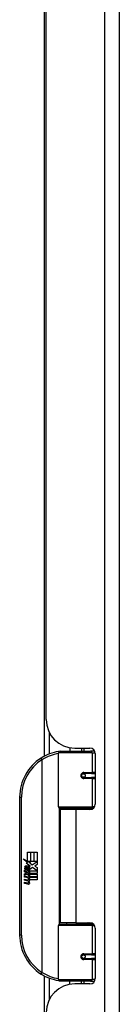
# Model space of a CAD drawing. Header units: inches. Extents: x 7 to 188, y 10 to 101.
# Tile 113 of 154: x 50.36 to 51.45, y 54.93 to 65.63. Entities that reach past the tile are written whole.
import ezdxf

# ---------------------------------------------------------------- set-up
doc = ezdxf.new("R2010")
doc.units = ezdxf.units.IN
doc.header["$MEASUREMENT"] = 0
doc.layers.add('Visible Edges(ANSI)', color=7, linetype='Continuous', lineweight=25)
doc.layers.add('Visible Tangent Edges(ANSI)', color=7, linetype='Continuous', lineweight=25)

msp = doc.modelspace()

# ---------------------------------------------------------------- linework, layer by layer
at = {"layer": 'Visible Edges(ANSI)'}
for p, q in [((51.454, 26.137), (51.454, 73.618)), ((50.636, 57.622), (50.636, 68.334)), ((50.654, 58.021), (50.654, 67.936)), ((50.809, 57.678), (51.139, 57.678)), ((50.914, 57.713), (50.914, 57.678)), ((50.966, 57.709), (51.132, 57.709)), ((51.04, 57.709), (51.04, 57.678)), ((51.184, 57.678), (51.139, 57.678)), ((50.79, 57.073), (50.79, 57.658)), ((51.191, 57.65), (51.191, 57.102)), ((51.056, 57.433), (51.057, 57.431)), ((51.062, 57.432), (51.057, 57.432)), ((51.149, 57.434), (51.062, 57.434)), ((51.062, 57.39), (51.149, 57.39)), ((51.064, 57.432), (51.064, 57.434)), ((51.065, 57.393), (51.065, 57.39)), ((51.149, 57.434), (51.191, 57.434)), ((51.191, 57.39), (51.149, 57.39)), ((50.365, 57.178), (50.365, 55.678)), ((51.143, 57.058), (50.805, 57.058)), ((50.977, 57.043), (50.809, 57.043)), ((50.809, 57.043), (50.809, 55.812)), ((50.882, 57.058), (50.882, 57.043)), ((51.132, 57.043), (50.977, 57.043)), ((51.073, 57.058), (51.073, 57.043)), ((51.143, 57.058), (51.171, 57.058)), ((50.405, 56.506), (50.452, 56.481)), ((50.451, 56.462), (50.405, 56.506)), ((50.452, 56.578), (50.485, 56.578)), ((50.452, 56.481), (50.452, 56.578)), ((50.485, 56.578), (50.485, 56.479)), ((50.489, 56.578), (50.521, 56.578)), ((50.489, 56.479), (50.489, 56.578)), ((50.521, 56.578), (50.521, 56.479)), ((50.525, 56.479), (50.525, 56.578)), ((50.525, 56.578), (50.557, 56.578)), ((50.557, 56.578), (50.557, 56.444)), ((50.431, 56.388), (50.422, 56.388)), ((50.437, 56.46), (50.451, 56.462)), ((50.481, 56.428), (50.437, 56.46)), ((50.443, 56.381), (50.443, 56.418)), ((50.452, 56.416), (50.452, 56.392)), ((50.456, 56.479), (50.485, 56.464)), ((50.485, 56.479), (50.456, 56.479)), ((50.469, 56.421), (50.481, 56.428)), ((50.485, 56.464), (50.475, 56.462)), ((50.475, 56.462), (50.503, 56.442)), ((50.507, 56.412), (50.477, 56.391)), ((50.521, 56.479), (50.489, 56.479)), ((50.503, 56.442), (50.557, 56.479)), ((50.556, 56.376), (50.507, 56.412)), ((50.557, 56.479), (50.525, 56.479)), ((50.557, 56.444), (50.531, 56.426)), ((50.531, 56.426), (50.557, 56.412)), ((50.557, 56.412), (50.557, 56.346)), ((50.419, 56.382), (50.447, 56.358)), ((50.419, 56.366), (50.419, 56.382)), ((50.439, 56.353), (50.419, 56.366)), ((50.419, 56.343), (50.439, 56.35)), ((50.419, 56.327), (50.419, 56.343)), ((50.447, 56.34), (50.419, 56.327)), ((50.419, 56.32), (50.474, 56.31)), ((50.419, 56.307), (50.419, 56.32)), ((50.442, 56.303), (50.419, 56.307)), ((50.419, 56.286), (50.454, 56.28)), ((50.419, 56.273), (50.419, 56.286)), ((50.439, 56.35), (50.439, 56.353)), ((50.447, 56.358), (50.474, 56.372)), ((50.474, 56.316), (50.447, 56.34)), ((50.474, 56.355), (50.455, 56.348)), ((50.455, 56.348), (50.455, 56.346)), ((50.455, 56.346), (50.474, 56.332)), ((50.459, 56.346), (50.477, 56.353)), ((50.557, 56.346), (50.459, 56.346)), ((50.464, 56.3), (50.464, 56.297)), ((50.474, 56.299), (50.464, 56.3)), ((50.466, 56.341), (50.557, 56.341)), ((50.477, 56.334), (50.466, 56.341)), ((50.47, 56.296), (50.477, 56.295)), ((50.474, 56.372), (50.474, 56.355)), ((50.474, 56.332), (50.474, 56.316)), ((50.474, 56.31), (50.474, 56.299)), ((50.477, 56.376), (50.556, 56.376)), ((50.477, 56.353), (50.477, 56.376)), ((50.477, 56.312), (50.477, 56.334)), ((50.557, 56.312), (50.477, 56.312)), ((50.477, 56.307), (50.557, 56.307)), ((50.477, 56.295), (50.477, 56.307)), ((50.557, 56.341), (50.557, 56.312)), ((50.557, 56.307), (50.557, 56.278)), ((50.442, 56.269), (50.419, 56.273)), ((50.419, 56.252), (50.454, 56.246)), ((50.419, 56.239), (50.419, 56.252)), ((50.453, 56.232), (50.419, 56.239)), ((50.557, 56.278), (50.478, 56.278)), ((50.79, 55.197), (50.79, 55.782)), ((50.805, 55.798), (51.143, 55.798)), ((50.977, 55.812), (50.809, 55.812)), ((50.882, 55.798), (50.882, 55.812)), ((50.977, 55.812), (51.132, 55.812)), ((51.073, 55.798), (51.073, 55.812)), ((51.171, 55.798), (51.143, 55.798)), ((51.191, 55.753), (51.191, 55.206)), ((51.056, 55.422), (51.057, 55.424)), ((51.057, 55.424), (51.062, 55.424)), ((51.149, 55.465), (51.062, 55.465)), ((51.064, 55.424), (51.064, 55.422)), ((51.065, 55.463), (51.065, 55.465)), ((51.149, 55.465), (51.191, 55.465)), ((51.062, 55.422), (51.149, 55.422)), ((51.191, 55.422), (51.149, 55.422)), ((50.636, 50.952), (50.636, 55.233)), ((51.139, 55.178), (50.809, 55.178)), ((50.914, 55.142), (50.914, 55.178)), ((51.132, 55.147), (50.966, 55.147)), ((51.04, 55.147), (51.04, 55.178)), ((51.139, 55.178), (51.184, 55.178))]:
    msp.add_line(p, q, dxfattribs=at)
at = {"layer": 'Visible Edges(ANSI)', "flags": 128}
for points in [[(50.797, 57.673), (50.796, 57.673), (50.796, 57.673), (50.796, 57.673), (50.796, 57.673), (50.795, 57.673), (50.795, 57.673), (50.795, 57.673), (50.795, 57.673), (50.794, 57.673), (50.794, 57.673), (50.794, 57.673), (50.794, 57.673), (50.793, 57.673), (50.793, 57.673), (50.793, 57.673), (50.793, 57.673), (50.792, 57.672), (50.792, 57.672), (50.792, 57.672), (50.792, 57.672), (50.791, 57.672), (50.791, 57.672), (50.791, 57.672), (50.791, 57.672)], [(51.062, 57.39), (51.059, 57.39), (51.056, 57.391), (51.054, 57.392), (51.051, 57.393), (51.049, 57.394), (51.047, 57.396), (51.045, 57.398), (51.043, 57.401), (51.042, 57.403), (51.041, 57.406), (51.04, 57.409), (51.04, 57.412), (51.04, 57.415), (51.041, 57.418), (51.042, 57.421), (51.043, 57.423), (51.045, 57.426), (51.047, 57.428), (51.049, 57.43), (51.051, 57.431), (51.054, 57.432), (51.056, 57.433), (51.059, 57.433), (51.062, 57.434)], [(51.109, 57.043), (51.111, 57.044), (51.114, 57.045), (51.116, 57.046), (51.119, 57.047), (51.121, 57.048), (51.124, 57.049), (51.126, 57.049), (51.129, 57.05), (51.132, 57.051), (51.134, 57.052), (51.137, 57.052), (51.139, 57.053), (51.142, 57.053), (51.144, 57.054), (51.147, 57.054), (51.15, 57.055), (51.152, 57.055), (51.155, 57.056), (51.157, 57.056), (51.16, 57.056), (51.162, 57.057), (51.165, 57.057), (51.168, 57.057), (51.17, 57.057)], [(51.17, 55.798), (51.168, 55.798), (51.165, 55.799), (51.162, 55.799), (51.16, 55.799), (51.157, 55.799), (51.155, 55.8), (51.152, 55.8), (51.15, 55.801), (51.147, 55.801), (51.144, 55.802), (51.142, 55.802), (51.139, 55.803), (51.137, 55.803), (51.134, 55.804), (51.132, 55.805), (51.129, 55.805), (51.126, 55.806), (51.124, 55.807), (51.121, 55.808), (51.119, 55.808), (51.116, 55.809), (51.114, 55.81), (51.111, 55.811), (51.109, 55.812)], [(51.062, 55.422), (51.059, 55.422), (51.056, 55.422), (51.054, 55.423), (51.051, 55.424), (51.049, 55.426), (51.047, 55.428), (51.045, 55.43), (51.043, 55.432), (51.042, 55.435), (51.041, 55.438), (51.04, 55.441), (51.04, 55.444), (51.04, 55.446), (51.041, 55.449), (51.042, 55.452), (51.043, 55.455), (51.045, 55.457), (51.047, 55.459), (51.049, 55.461), (51.051, 55.462), (51.054, 55.464), (51.056, 55.464), (51.059, 55.465), (51.062, 55.465)], [(50.791, 55.183), (50.791, 55.183), (50.791, 55.183), (50.791, 55.183), (50.792, 55.183), (50.792, 55.183), (50.792, 55.183), (50.792, 55.183), (50.793, 55.183), (50.793, 55.183), (50.793, 55.183), (50.793, 55.183), (50.794, 55.183), (50.794, 55.183), (50.794, 55.183), (50.794, 55.183), (50.795, 55.183), (50.795, 55.183), (50.795, 55.183), (50.795, 55.183), (50.796, 55.183), (50.796, 55.182), (50.796, 55.182), (50.796, 55.182), (50.797, 55.182)]]:
    msp.add_lwpolyline(points, dxfattribs=at)
at = {"layer": 'Visible Edges(ANSI)'}
for centre in [(51.062, 57.412), (51.062, 55.443)]:
    msp.add_circle(centre, 0.0197, dxfattribs=at)
for centre, radius, start, end in [((50.966, 58.021), 0.312, 180, 270), ((50.865, 57.178), 0.5, 98.5081, 122.2377), ((50.809, 57.658), 0.0197, 90, 180), ((51.132, 57.65), 0.0591, 0, 90), ((50.865, 57.178), 0.5, 122.2377, 180), ((51.062, 57.412), 0.0217, 279.147, 90), ((50.805, 57.073), 0.0157, 180, 270), ((51.132, 57.102), 0.0591, 270, 0), ((50.48, 56.406), 0.0607, 171.5605, 197.3343), ((50.439, 56.412), 0.0197, 86.5646, 171.5605), ((50.459, 56.4), 0.0307, 154.6784, 202.5609), ((50.44, 56.409), 0.0096, 73.5261, 154.6784), ((50.438, 56.392), 0.0398, 44.1684, 86.5646), ((50.45, 56.4), 0.0168, 19.3797, 82.9975), ((50.456, 56.401), 0.00955, 241.4547, 321.1652), ((50.455, 56.402), 0.0109, 321.1652, 19.3797), ((50.46, 56.395), 0.0152, 293.8445, 355.0802), ((50.445, 56.399), 0.0299, 350.4085, 44.1684), ((50.445, 56.399), 0.033, 347.079, 43.1785), ((50.434, 56.257), 0.0465, 57.5992, 80), ((50.454, 56.407), 0.0282, 246.1555, 293.8445), ((50.456, 56.292), 0.0123, 260, 293.5571), ((50.452, 56.285), 0.0126, 6.03, 57.5992), ((50.458, 56.286), 0.006, 293.5571, 6.03), ((50.451, 56.276), 0.024, 359.4776, 57.4114), ((50.454, 56.278), 0.024, 358.7952, 46.5849), ((50.434, 56.223), 0.0465, 58.5584, 80.8257), ((50.459, 56.261), 0.0288, 259, 288.4748), ((50.456, 56.258), 0.0123, 259.9922, 293.5487), ((50.452, 56.252), 0.0126, 6.1027, 57.6083), ((50.46, 56.294), 0.0288, 273.6169, 286.9928), ((50.451, 56.243), 0.0246, 359.6788, 63.9508), ((50.458, 56.252), 0.006, 293.5487, 6.1027), ((50.465, 56.276), 0.0101, 286.9928, 359.4776), ((50.465, 56.243), 0.0105, 288.4748, 359.6788), ((50.805, 55.782), 0.0157, 90, 180), ((51.132, 55.753), 0.0591, 0, 90), ((50.865, 55.678), 0.5, 180, 237.7623), ((51.062, 55.443), 0.0217, 270, 80.853), ((50.865, 55.678), 0.5, 237.7623, 261.4919), ((50.966, 54.835), 0.312, 90, 180), ((50.809, 55.197), 0.0197, 180, 270), ((51.132, 55.206), 0.0591, 270, 0)]:
    msp.add_arc(centre, radius, start, end, dxfattribs=at)
at = {"layer": 'Visible Tangent Edges(ANSI)'}
for p, q in [((51.293, 73.618), (51.293, 26.137)), ((50.689, 57.876), (50.689, 57.646)), ((51.065, 57.709), (51.065, 57.678)), ((50.598, 57.601), (50.608, 57.584)), ((50.608, 57.584), (50.608, 55.271)), ((50.608, 57.584), (50.612, 57.584)), ((50.612, 55.271), (50.612, 57.584)), ((51.158, 57.658), (50.79, 57.658)), ((51.158, 57.658), (51.19, 57.658)), ((51.158, 57.658), (51.158, 57.443)), ((51.065, 57.433), (51.065, 57.431)), ((51.065, 57.393), (51.065, 57.392)), ((51.066, 57.443), (51.158, 57.443)), ((51.158, 57.38), (51.066, 57.38)), ((51.191, 57.443), (51.158, 57.443)), ((51.158, 57.38), (51.158, 57.073)), ((51.158, 57.38), (51.191, 57.38)), ((50.365, 57.178), (50.384, 57.178)), ((50.384, 55.678), (50.384, 57.178)), ((50.79, 57.073), (51.158, 57.073)), ((50.797, 57.06), (50.797, 55.796)), ((50.977, 57.043), (50.977, 55.812)), ((51.184, 57.073), (51.158, 57.073)), ((51.158, 55.782), (50.79, 55.782)), ((51.158, 55.782), (51.184, 55.782)), ((51.158, 55.782), (51.158, 55.475)), ((50.384, 55.678), (50.365, 55.678)), ((51.065, 55.464), (51.065, 55.463)), ((51.065, 55.424), (51.065, 55.422)), ((51.066, 55.475), (51.158, 55.475)), ((51.191, 55.475), (51.158, 55.475)), ((51.158, 55.412), (51.066, 55.412)), ((51.158, 55.412), (51.158, 55.197)), ((51.158, 55.412), (51.191, 55.412)), ((50.608, 55.271), (50.598, 55.255)), ((50.612, 55.271), (50.608, 55.271)), ((50.689, 55.209), (50.689, 54.979)), ((50.79, 55.197), (51.158, 55.197)), ((51.065, 55.178), (51.065, 55.147)), ((51.19, 55.197), (51.158, 55.197))]:
    msp.add_line(p, q, dxfattribs=at)
at = {"layer": 'Visible Tangent Edges(ANSI)', "flags": 128}
for points in [[(51.066, 57.443), (51.062, 57.443), (51.058, 57.443), (51.054, 57.441), (51.051, 57.44), (51.047, 57.437), (51.044, 57.435), (51.041, 57.432), (51.038, 57.428), (51.036, 57.424), (51.034, 57.42), (51.034, 57.416), (51.033, 57.412), (51.034, 57.408), (51.034, 57.403), (51.036, 57.399), (51.038, 57.396), (51.041, 57.392), (51.044, 57.389), (51.047, 57.386), (51.051, 57.384), (51.054, 57.383), (51.058, 57.381), (51.062, 57.381), (51.066, 57.38)], [(51.17, 57.057), (51.166, 57.057), (51.162, 57.057), (51.158, 57.057), (51.154, 57.057), (51.15, 57.056), (51.146, 57.056), (51.141, 57.056), (51.137, 57.055), (51.133, 57.055), (51.129, 57.055), (51.125, 57.054), (51.121, 57.054), (51.117, 57.053), (51.113, 57.052), (51.109, 57.052), (51.105, 57.051), (51.1, 57.05), (51.096, 57.049), (51.092, 57.049), (51.088, 57.048), (51.084, 57.047), (51.08, 57.046), (51.076, 57.045), (51.073, 57.044)], [(51.073, 55.811), (51.076, 55.81), (51.08, 55.809), (51.084, 55.809), (51.088, 55.808), (51.092, 55.807), (51.096, 55.806), (51.1, 55.805), (51.105, 55.804), (51.109, 55.804), (51.113, 55.803), (51.117, 55.803), (51.121, 55.802), (51.125, 55.801), (51.129, 55.801), (51.133, 55.8), (51.137, 55.8), (51.141, 55.8), (51.146, 55.799), (51.15, 55.799), (51.154, 55.799), (51.158, 55.798), (51.162, 55.798), (51.166, 55.798), (51.17, 55.798)], [(51.066, 55.475), (51.062, 55.475), (51.058, 55.474), (51.054, 55.473), (51.051, 55.471), (51.047, 55.469), (51.044, 55.466), (51.041, 55.463), (51.038, 55.46), (51.036, 55.456), (51.034, 55.452), (51.034, 55.448), (51.033, 55.444), (51.034, 55.439), (51.034, 55.435), (51.036, 55.431), (51.038, 55.427), (51.041, 55.424), (51.044, 55.421), (51.047, 55.418), (51.051, 55.416), (51.054, 55.414), (51.058, 55.413), (51.062, 55.412), (51.066, 55.412)]]:
    msp.add_lwpolyline(points, dxfattribs=at)
at = {"layer": 'Visible Tangent Edges(ANSI)'}
for centre, start, end in [((50.865, 57.178), 122.2377, 180), ((50.868, 57.178), 99.4349, 122.2377), ((50.865, 55.678), 180, 237.7623), ((50.868, 55.678), 237.7623, 260.5651)]:
    msp.add_arc(centre, 0.48, start, end, dxfattribs=at)
for centre, major_axis, ratio, start_param, end_param in [((50.794, 57.653), (-0.0029, 0.0195), 0.187781, 5.698095, 6.283185), ((51.139, 57.658), (0, 0.0197), 0.965926, 4.712389, 6.283185), ((50.608, 57.584), (-0.0105, 0.0167), 0.161367, 4.610972, 6.283185), ((51.062, 57.443), (0, -0.00984), 0.476565, 0, 1.570796), ((51.062, 57.38), (0, 0.00984), 0.476565, 4.712389, 6.283185), ((51.149, 57.443), (0, -0.00984), 0.965926, 0, 1.570796), ((51.149, 57.38), (0, 0.00984), 0.965926, 4.712389, 6.283185), ((51.143, 57.073), (0, -0.0157), 0.965926, 0, 1.570796), ((51.143, 55.782), (0, 0.0157), 0.965926, 4.712389, 6.283185), ((51.062, 55.475), (0, -0.00984), 0.476565, 0, 1.570796), ((51.149, 55.475), (0, -0.00984), 0.965926, 0, 1.570796), ((51.062, 55.412), (0, 0.00984), 0.476565, 4.712389, 6.283185), ((51.149, 55.412), (0, 0.00984), 0.965926, 4.712389, 6.283185), ((50.608, 55.271), (-0.0105, -0.0167), 0.161367, 0, 1.672214), ((50.794, 55.203), (-0.0029, -0.0195), 0.187781, 0, 0.58509), ((51.139, 55.197), (0, -0.0197), 0.965926, 0, 1.570796)]:
    msp.add_ellipse(centre, major_axis=major_axis, ratio=ratio, start_param=start_param, end_param=end_param, dxfattribs=at)

doc.saveas('drawing.dxf')
